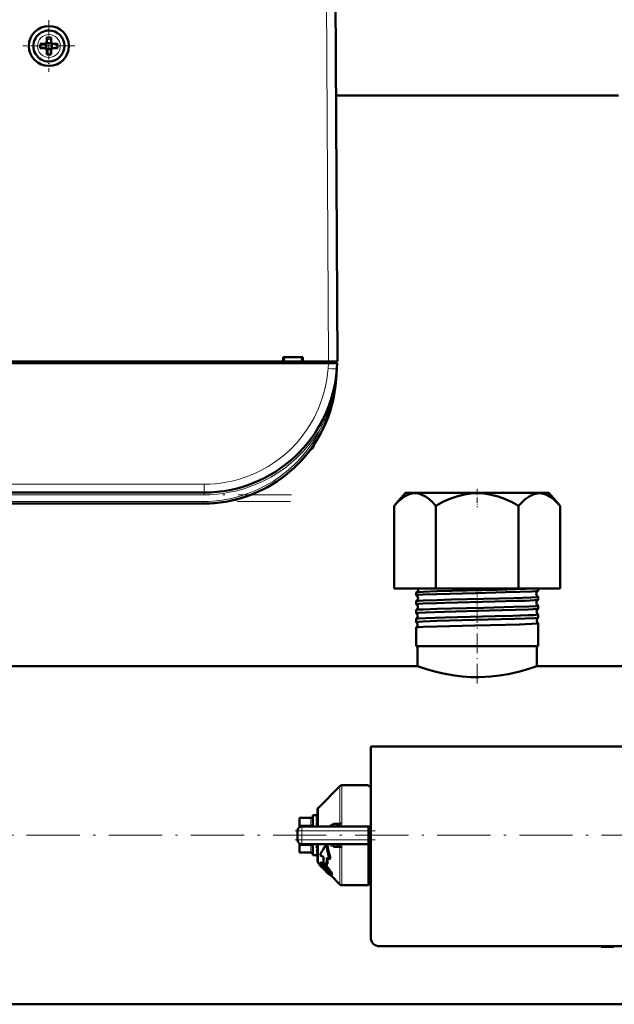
# Model space of a CAD drawing. Extents: x -1358 to 1757, y -1552 to 637.
# Tile 7 of 98: x 34 to 168, y -1548 to -1326. Entities that reach past the tile are written whole.
import ezdxf

# ---------------------------------------------------------------- set-up
doc = ezdxf.new("R2010")
doc.units = 0
doc.linetypes.add('DASHDOT', pattern=[18.5, 12, -3, 0.5, -3])

msp = doc.modelspace()

# ---------------------------------------------------------------- linework, layer by layer
at = {"color": 7, "lineweight": 18}
for p, q in [((102.86, -1320.75), (103.29, -1402.8)), ((40.27, -1329.22), (40.3, -1329.22)), ((37.72, -1331.82), (37.72, -1331.79)), ((42.87, -1331.77), (42.87, -1331.79)), ((40.32, -1334.37), (40.3, -1334.37)), ((103.3, -1402.8), (103.3, -1403.2)), ((103.18, -1404.39), (103.27, -1403.2)), ((105.17, -1404.51), (105.18, -1404.39)), ((104.95, -1406.89), (105, -1406.89)), ((101.44, -1417.23), (101.31, -1417.16)), ((101.75, -1417.39), (101.44, -1417.23)), ((99.94, -1421.59), (99.94, -1421.87)), ((75.25, -1430.44), (-121.67, -1430.44)), ((75.25, -1430.44), (75.25, -1432.3)), ((75.25, -1432.8), (-121.67, -1432.8)), ((75.25, -1432.8), (75.25, -1432.3)), ((75.08, -1434.3), (-121.5, -1434.3)), ((75.08, -1434.3), (75.08, -1434.8)), ((106.33, -1498.21), (106.33, -1506.83)), ((105.83, -1506.88), (105.83, -1498.42)), ((101, -1503.25), (101, -1507.46)), ((99.29, -1505.71), (96.79, -1505.71)), ((96.79, -1507.15), (99.29, -1507.15)), ((99.29, -1505.57), (99.29, -1505.71)), ((99.29, -1507.15), (99.29, -1505.71)), ((99.29, -1507.15), (99.29, -1507.46)), ((97.29, -1508.46), (96.29, -1508.46)), ((97.29, -1508.46), (97.29, -1507.46)), ((97.29, -1508.46), (97.29, -1510.46)), ((112.29, -1508.46), (97.29, -1508.46)), ((97.29, -1510.46), (96.29, -1510.46)), ((97.29, -1510.46), (112.29, -1510.46)), ((97.29, -1511.46), (97.29, -1510.46)), ((99.29, -1511.46), (99.29, -1511.77)), ((101, -1515.67), (101, -1511.46)), ((99.29, -1511.77), (96.79, -1511.77)), ((96.79, -1513.21), (99.29, -1513.21)), ((99.29, -1513.21), (99.29, -1511.77)), ((99.29, -1513.21), (99.29, -1513.35)), ((105.83, -1520.51), (105.83, -1512.05)), ((106.33, -1512.09), (106.33, -1520.71)), ((101.76, -1515.61), (101.6, -1515.76)), ((101.76, -1516.13), (101.67, -1516.22)), ((101.94, -1516.34), (101.8, -1516.49)), ((102.25, -1516.73), (102.11, -1516.87)), ((102.52, -1516.1), (102.36, -1516.26)), ((102.7, -1517.19), (102.55, -1517.34)), ((103.13, -1517.61), (102.98, -1517.76)), ((103.3, -1516.92), (103.14, -1517.07)), ((103.59, -1518.05), (103.48, -1518.16)), ((103.85, -1517.71), (103.7, -1517.86)), ((104.07, -1518.25), (103.92, -1518.4))]:
    msp.add_line(p, q, dxfattribs=at)
at = {"color": 7, "lineweight": 50}
for p, q in [((105.29, -1402.8), (104.86, -1320.75)), ((38.37, -1331.29), (39.3, -1331.29)), ((39.66, -1331.16), (39.65, -1331.15)), ((39.66, -1331.16), (39.66, -1332.43)), ((40.93, -1331.16), (39.66, -1331.16)), ((39.8, -1329.87), (39.8, -1330.79)), ((40.8, -1330.79), (40.8, -1329.87)), ((40.94, -1331.15), (40.93, -1331.16)), ((40.93, -1331.16), (40.93, -1332.43)), ((42.22, -1331.29), (41.3, -1331.29)), ((38.37, -1332.29), (39.3, -1332.29)), ((39.66, -1332.43), (39.65, -1332.44)), ((39.66, -1332.43), (40.93, -1332.43)), ((39.8, -1332.79), (39.8, -1333.72)), ((40.8, -1332.79), (40.8, -1333.72)), ((40.93, -1332.43), (40.94, -1332.44)), ((42.22, -1332.29), (41.3, -1332.29)), ((168.6, -1342.91), (104.98, -1342.91)), ((105.18, -1381.29), (105.18, -1380.75)), ((-15.51, -1402.8), (93.09, -1402.8)), ((93.09, -1402.8), (93.09, -1401.8)), ((93.09, -1401.8), (97.49, -1401.8)), ((93.09, -1402.8), (93.23, -1402.8)), ((93.14, -1402.8), (97.44, -1402.8)), ((93.29, -1401.8), (93.23, -1402.8)), ((97.29, -1401.8), (97.36, -1402.8)), ((97.36, -1402.8), (97.49, -1402.8)), ((97.49, -1401.8), (97.49, -1402.8)), ((97.49, -1402.8), (103.29, -1402.8)), ((104.99, -1403.2), (104.99, -1402.8)), ((103.27, -1403.2), (-149.69, -1403.2)), ((105.26, -1403.2), (103.27, -1403.2)), ((105.18, -1404.39), (105, -1406.89)), ((105.26, -1403.2), (105.18, -1404.39)), ((104.84, -1407.22), (104.85, -1407.22)), ((104.85, -1407.21), (104.85, -1407.21)), ((104.9, -1406.89), (104.91, -1406.83)), ((104.96, -1406.88), (104.91, -1407.26)), ((104.95, -1406.89), (104.91, -1407.25)), ((97.13, -1425.14), (97.33, -1424.91)), ((97.15, -1425.11), (97.13, -1425.14)), ((97.13, -1425.14), (97.14, -1425.13)), ((97.14, -1425.13), (97.13, -1425.14)), ((97.13, -1425.14), (97.13, -1425.14)), ((97.17, -1425.1), (97.16, -1425.1)), ((97.45, -1424.79), (97.3, -1424.95)), ((97.44, -1424.8), (97.3, -1424.95)), ((97.31, -1424.94), (97.37, -1424.87)), ((97.81, -1424.37), (97.79, -1424.4)), ((98.13, -1423.99), (97.83, -1424.35)), ((98.1, -1424.03), (97.83, -1424.36)), ((75.25, -1432.3), (-121.67, -1432.3)), ((120.66, -1432.41), (118.11, -1435.28)), ((150.94, -1432.41), (120.66, -1432.41)), ((152.92, -1432.41), (150.94, -1432.41)), ((152.92, -1432.41), (155.47, -1435.28)), ((75.08, -1434.8), (-121.5, -1434.8)), ((118.11, -1453.91), (118.11, -1435.28)), ((127.45, -1453.91), (127.45, -1435.28)), ((146.13, -1453.91), (146.13, -1435.28)), ((155.47, -1453.91), (155.47, -1435.28)), ((118.11, -1453.91), (127.45, -1453.91)), ((127.45, -1453.91), (146.13, -1453.91)), ((146.13, -1453.91), (155.47, -1453.91)), ((150.55, -1454.42), (150.55, -1453.91)), ((123.03, -1455.43), (123.03, -1454.8)), ((150.55, -1456.44), (150.55, -1455.79)), ((123.03, -1457.45), (123.03, -1456.78)), ((150.55, -1458.46), (150.55, -1457.77)), ((123.03, -1459.47), (123.03, -1458.76)), ((150.55, -1460.48), (150.55, -1459.75)), ((123.03, -1461.49), (123.03, -1460.74)), ((123.03, -1466.91), (123.03, -1462.72)), ((150.55, -1466.91), (150.55, -1461.73)), ((123.61, -1466.91), (123.03, -1466.91)), ((123.34, -1471.41), (123.34, -1466.91)), ((150.55, -1466.91), (123.61, -1466.91)), ((150.24, -1471.41), (150.24, -1466.91)), ((123.34, -1471.41), (0.94, -1471.41)), ((272.64, -1471.41), (150.24, -1471.41)), ((196.79, -1489.46), (112.79, -1489.46)), ((112.79, -1489.46), (112.79, -1532.46)), ((106.33, -1498.21), (112.29, -1498.21)), ((112.29, -1498.39), (112.29, -1498.21)), ((101, -1503.25), (105.83, -1498.42)), ((112.79, -1498.39), (112.29, -1498.39)), ((100.79, -1507.46), (100.79, -1503.75)), ((96.79, -1505.57), (96.79, -1505.71)), ((99.29, -1505.57), (96.79, -1505.57)), ((96.79, -1507.15), (96.79, -1505.71)), ((96.79, -1507.15), (96.79, -1507.59)), ((99.79, -1504.96), (99.79, -1507.46)), ((100.62, -1504.96), (99.79, -1504.96)), ((100.61, -1504.96), (100.62, -1504.96)), ((100.79, -1504.96), (100.61, -1504.96)), ((100.79, -1505.11), (100.61, -1505.11)), ((100.79, -1505.53), (100.61, -1505.53)), ((100.79, -1506.2), (100.61, -1506.2)), ((100.79, -1507.07), (100.61, -1507.07)), ((100.79, -1506.61), (100.77, -1507.07)), ((100.79, -1505.93), (100.78, -1506.2)), ((100.79, -1506.01), (100.78, -1506.2)), ((100.78, -1506.05), (100.79, -1506.07)), ((100.78, -1506.85), (100.79, -1506.92)), ((104.43, -1506.89), (105.83, -1506.88)), ((96.29, -1510.46), (96.29, -1508.46)), ((96.44, -1507.94), (96.45, -1507.91)), ((97.29, -1507.46), (112.29, -1507.46)), ((100.74, -1507.46), (100.79, -1507.19)), ((100.79, -1507.39), (100.79, -1507.46)), ((104.63, -1507.46), (104.61, -1507.46)), ((112.29, -1507.46), (112.29, -1508.46)), ((112.29, -1507.46), (112.79, -1507.46)), ((112.29, -1508.46), (112.29, -1510.46)), ((96.44, -1510.99), (96.45, -1511)), ((96.79, -1511.4), (96.79, -1511.33)), ((96.79, -1511.77), (96.79, -1511.4)), ((97.29, -1511.46), (112.29, -1511.46)), ((99.79, -1511.46), (99.79, -1511.71)), ((100.75, -1511.71), (100.79, -1511.52)), ((100.79, -1515.18), (100.79, -1511.46)), ((103.1, -1511.7), (102.86, -1511.46)), ((104.63, -1511.46), (104.61, -1511.46)), ((112.29, -1510.46), (112.29, -1511.46)), ((112.29, -1520.71), (112.29, -1511.46)), ((96.79, -1513.21), (96.79, -1511.77)), ((96.79, -1513.21), (96.79, -1513.35)), ((99.29, -1513.35), (96.79, -1513.35)), ((99.79, -1511.71), (99.79, -1513.96)), ((100.79, -1512.35), (100.61, -1512.35)), ((100.79, -1513.12), (100.61, -1513.12)), ((100.79, -1513.66), (100.61, -1513.66)), ((100.79, -1512.07), (100.76, -1511.68)), ((100.79, -1511.94), (100.77, -1511.62)), ((100.79, -1512.64), (100.78, -1512.48)), ((100.79, -1512.74), (100.78, -1512.51)), ((105.83, -1512.05), (104.43, -1512.03)), ((105.83, -1512.05), (105.83, -1512.01)), ((100.72, -1513.96), (99.79, -1513.96)), ((100.79, -1513.93), (100.61, -1513.93)), ((101.39, -1516.06), (101, -1515.67)), ((101.53, -1515.63), (101.38, -1515.78)), ((102.2, -1514.29), (101.4, -1513.98)), ((102.91, -1516.08), (102.2, -1515.56)), ((103.07, -1515.91), (102.91, -1516.08)), ((102.93, -1514.57), (103.57, -1514.81)), ((103.76, -1514.62), (103.57, -1514.81)), ((101.69, -1516.51), (101.66, -1516.53)), ((101.68, -1516.51), (101.66, -1516.53)), ((101.8, -1516.49), (101.67, -1516.22)), ((102.57, -1517.36), (102.55, -1517.34)), ((102.7, -1517.19), (102.72, -1517.21)), ((103.48, -1518.16), (102.98, -1517.76)), ((103.13, -1517.61), (103.55, -1517.97)), ((112.29, -1517.98), (112.29, -1518.21)), ((112.76, -1517.98), (112.29, -1517.98)), ((105.83, -1520.51), (103.87, -1518.54)), ((104.06, -1518.38), (103.91, -1518.53)), ((106.33, -1520.71), (112.29, -1520.71)), ((112.79, -1520.53), (112.29, -1520.53)), ((114.79, -1534.46), (194.79, -1534.46)), ((164.72, -1534.46), (164.72, -1534.56)), ((166.22, -1534.56), (164.72, -1534.56)), ((166.22, -1534.46), (166.22, -1534.56)), ((166.22, -1534.56), (167.58, -1534.56)), ((167.58, -1534.46), (167.58, -1534.56)), ((416.79, -1547.51), (-143.21, -1547.51))]:
    msp.add_line(p, q, dxfattribs=at)
at = {"color": 7, "linetype": 'DASHDOT', "lineweight": 18, "ltscale": 0.292499}
msp.add_line((40.3, -1325.94), (40.3, -1337.64), dxfattribs=at)
at = {"color": 7, "linetype": 'DASHDOT', "lineweight": 18, "ltscale": 0.2925}
msp.add_line((46.15, -1331.79), (34.45, -1331.79), dxfattribs=at)
at = {"color": 7, "linetype": 'DASHDOT', "lineweight": 18, "ltscale": 0.012015}
msp.add_line((103.3, -1402.76), (103.3, -1403.24), dxfattribs=at)
at = {"color": 7, "linetype": 'DASHDOT', "lineweight": 18, "ltscale": 0.103619}
msp.add_line((136.79, -1431.48), (136.79, -1435.62), dxfattribs=at)
at = {"color": 7, "linetype": 'DASHDOT', "lineweight": 18}
for p, q in [((94.95, -1432.8), (-141.36, -1432.8)), ((94.74, -1434.3), (-141.15, -1434.3)), ((472.79, -1509.46), (-199.21, -1509.46))]:
    msp.add_line(p, q, dxfattribs=at)
at = {"color": 7, "linetype": 'DASHDOT', "lineweight": 18, "ltscale": 0.042801}
msp.add_line((136.79, -1455.48), (136.79, -1453.77), dxfattribs=at)
at = {"color": 7, "linetype": 'DASHDOT', "lineweight": 18, "ltscale": 0.047443}
msp.add_line((136.79, -1457.51), (136.79, -1455.62), dxfattribs=at)
at = {"color": 7, "linetype": 'DASHDOT', "lineweight": 18, "ltscale": 0.048502}
msp.add_line((136.79, -1459.54), (136.79, -1457.6), dxfattribs=at)
at = {"color": 7, "linetype": 'DASHDOT', "lineweight": 18, "ltscale": 0.049722}
msp.add_line((136.79, -1461.56), (136.79, -1459.58), dxfattribs=at)
at = {"color": 7, "linetype": 'DASHDOT', "lineweight": 18, "ltscale": 0.37103}
msp.add_line((136.79, -1475.33), (136.79, -1460.48), dxfattribs=at)
at = {"color": 7, "linetype": 'DASHDOT', "lineweight": 18, "ltscale": 0.45}
msp.add_line((95.79, -1508.46), (113.79, -1508.46), dxfattribs=at)
at = {"color": 7, "linetype": 'DASHDOT', "lineweight": 18, "ltscale": 0.060016}
msp.add_line((97.29, -1508.26), (97.29, -1510.66), dxfattribs=at)
at = {"color": 7, "linetype": 'DASHDOT', "lineweight": 18, "ltscale": 0.450015}
msp.add_line((113.79, -1510.46), (95.79, -1510.46), dxfattribs=at)
at = {"color": 7, "lineweight": 18}
for points in [[(75.25, -1430.44), (76.49, -1430.41), (77.76, -1430.33), (78.99, -1430.19), (80.26, -1429.99), (81.87, -1429.64), (83.5, -1429.19), (85.15, -1428.63), (86.68, -1428), (88.21, -1427.26), (89.71, -1426.42), (90.8, -1425.73), (91.86, -1424.98), (93.36, -1423.8), (94.78, -1422.51), (96.13, -1421.09), (97.37, -1419.6), (98.5, -1418.04), (99.5, -1416.43), (100.03, -1415.48), (100.51, -1414.51), (100.96, -1413.53), (101.36, -1412.55), (102.04, -1410.59), (102.54, -1408.71), (102.9, -1406.87), (103.07, -1405.62), (103.18, -1404.39)], [(104.91, -1407.25), (104.63, -1409.02), (104.26, -1410.76), (103.78, -1412.48), (103.07, -1414.49), (102.45, -1415.96), (101.76, -1417.39)], [(103.46, -1507.46), (103.72, -1507.19), (104.02, -1506.99), (104.22, -1506.92), (104.43, -1506.89)], [(106.1, -1507.46), (106.24, -1507.23), (106.32, -1506.96), (106.33, -1506.83)], [(104.43, -1512.03), (104.17, -1511.99), (103.92, -1511.88), (103.67, -1511.7), (103.46, -1511.46)], [(105.83, -1512.01), (105.81, -1511.9), (105.7, -1511.76)]]:
    msp.add_lwpolyline(points, dxfattribs=at)
at = {"color": 7, "lineweight": 50}
for points in [[(118.11, -1435.28), (118.99, -1434.36), (119.81, -1433.65), (120.59, -1433.12), (121.33, -1432.76), (122.09, -1432.54), (122.84, -1432.47), (123.58, -1432.56), (124.35, -1432.81), (125.13, -1433.22), (125.86, -1433.74), (126.63, -1434.42), (127.45, -1435.28)], [(127.45, -1435.28), (129.21, -1434.36), (130.86, -1433.65), (132.41, -1433.12), (133.9, -1432.76), (135.41, -1432.54), (136.91, -1432.47), (138.4, -1432.56), (139.93, -1432.81), (141.5, -1433.22), (142.95, -1433.74), (144.49, -1434.42), (146.13, -1435.28)], [(150.99, -1432.47), (150.46, -1432.49), (149.91, -1432.58), (149.37, -1432.75), (148.95, -1432.94), (148.52, -1433.18), (147.63, -1433.82), (146.67, -1434.7), (146.13, -1435.28)], [(150.99, -1432.47), (151.71, -1432.58), (152.45, -1432.84), (153.2, -1433.25), (154, -1433.83), (154.84, -1434.6), (155.47, -1435.28)], [(123.61, -1454.71), (124.61, -1454.64), (127.71, -1454.53), (134.48, -1454.35), (141.33, -1454.19), (147.7, -1454.01), (149.78, -1453.91)], [(123.03, -1455.43), (123.03, -1455.43), (123.04, -1455.42), (123.05, -1455.41), (123.1, -1455.4), (123.61, -1455.34)], [(123.05, -1454.78), (123.15, -1454.76), (123.61, -1454.71)], [(123.61, -1455.34), (124.6, -1455.28), (127.71, -1455.16), (136.39, -1454.94), (143.23, -1454.77), (146.38, -1454.68), (149.16, -1454.57), (150.05, -1454.51), (150.44, -1454.46), (150.53, -1454.44)], [(123.61, -1456.69), (124.61, -1456.63), (127.72, -1456.51), (130.95, -1456.42), (138.22, -1456.25), (145.09, -1456.08), (148.92, -1455.95), (150.08, -1455.87), (150.5, -1455.82), (150.53, -1455.81), (150.54, -1455.8), (150.55, -1455.79), (150.55, -1455.79)], [(123.03, -1457.45), (123.03, -1457.45), (123.04, -1457.44), (123.05, -1457.43), (123.09, -1457.42), (123.61, -1457.36)], [(123.05, -1456.77), (123.15, -1456.74), (123.61, -1456.69)], [(123.61, -1457.36), (124.6, -1457.29), (127.71, -1457.18), (129.53, -1457.12), (140.83, -1456.85), (145.63, -1456.72), (147.64, -1456.65), (149.7, -1456.55), (150.45, -1456.48), (150.54, -1456.45)], [(123.61, -1458.67), (124.6, -1458.61), (127.71, -1458.5), (134.38, -1458.32), (138.28, -1458.23), (145.07, -1458.06), (148.49, -1457.95), (150.07, -1457.86), (150.47, -1457.81), (150.53, -1457.79), (150.55, -1457.78), (150.55, -1457.78), (150.55, -1457.77)], [(123.03, -1459.47), (123.03, -1459.47), (123.04, -1459.46), (123.05, -1459.45), (123.1, -1459.44), (123.61, -1459.38)], [(123.04, -1458.75), (123.06, -1458.74), (123.14, -1458.72), (123.61, -1458.67)], [(123.61, -1459.38), (125.14, -1459.29), (129.46, -1459.14), (139.53, -1458.9), (145.44, -1458.75), (148.36, -1458.64), (149.44, -1458.59), (150.37, -1458.51), (150.51, -1458.48), (150.54, -1458.47)], [(123.61, -1460.65), (125.14, -1460.57), (129.47, -1460.43), (140.86, -1460.15), (144.8, -1460.05), (148.29, -1459.94), (149.53, -1459.88), (150.43, -1459.79), (150.51, -1459.78), (150.54, -1459.77), (150.55, -1459.76), (150.55, -1459.76), (150.55, -1459.75)], [(123.61, -1461.4), (124.61, -1461.34), (127.72, -1461.22), (136.22, -1461), (145.21, -1460.77), (147.57, -1460.7), (149.7, -1460.59), (150.41, -1460.53), (150.52, -1460.5), (150.54, -1460.49)], [(123.03, -1461.49), (123.03, -1461.49), (123.04, -1461.48), (123.05, -1461.48), (123.1, -1461.46), (123.61, -1461.4)], [(123.04, -1460.73), (123.06, -1460.72), (123.13, -1460.7), (123.61, -1460.65)], [(123.04, -1462.71), (123.06, -1462.7), (123.13, -1462.68), (123.61, -1462.63)], [(123.61, -1462.63), (124.61, -1462.57), (127.72, -1462.45), (136.23, -1462.24), (143.24, -1462.07), (146.31, -1461.99), (149.05, -1461.88), (150.07, -1461.82), (150.38, -1461.78), (150.53, -1461.75), (150.54, -1461.74), (150.55, -1461.74), (150.55, -1461.73), (150.55, -1461.73)], [(150.24, -1471.41), (148.44, -1472.01), (146.38, -1472.6), (145.15, -1472.9), (143.8, -1473.18), (142.37, -1473.43), (141.13, -1473.6), (139.85, -1473.74), (138.56, -1473.82), (137.26, -1473.86), (135.37, -1473.84), (133.51, -1473.72), (131.7, -1473.51), (130.39, -1473.3), (129.14, -1473.05), (127.55, -1472.69), (126.13, -1472.31), (124.94, -1471.95), (123.34, -1471.41)], [(104.43, -1506.89), (104.39, -1507.07), (104.31, -1507.23), (104.2, -1507.35), (104.07, -1507.44), (103.94, -1507.46)], [(105.83, -1506.88), (105.83, -1506.93), (105.8, -1507.04), (105.72, -1507.15), (105.61, -1507.23), (105.34, -1507.36), (105.11, -1507.42), (104.63, -1507.46)], [(102.85, -1511.46), (102.97, -1512.61), (103.22, -1513.72), (103.57, -1514.81)], [(104.43, -1512.03), (104.39, -1511.86), (104.31, -1511.69), (104.2, -1511.57), (104.07, -1511.49), (103.94, -1511.46)], [(103.1, -1511.7), (103.23, -1512.7), (103.45, -1513.67), (103.76, -1514.62)], [(101.02, -1515.7), (101.11, -1515.88), (101.3, -1516.12), (101.66, -1516.53)], [(101.35, -1515.93), (101.35, -1515.82), (101.38, -1515.78)], [(101.85, -1516.7), (101.55, -1516.34), (101.38, -1516.04), (101.35, -1515.93)], [(101.38, -1515.78), (101.42, -1515.76), (101.54, -1515.75), (101.6, -1515.76)], [(101.53, -1515.63), (101.58, -1515.6), (101.63, -1515.59), (101.76, -1515.61)], [(101.6, -1515.76), (101.95, -1515.93), (102.36, -1516.26)], [(101.76, -1515.61), (102.02, -1515.72), (102.34, -1515.95), (102.52, -1516.1)], [(101.68, -1516.15), (101.71, -1516.13), (101.74, -1516.13), (101.83, -1516.15)], [(101.83, -1516.15), (101.96, -1516.22), (102.2, -1516.38), (102.35, -1516.51)], [(103.1, -1517.96), (102.45, -1517.33), (101.85, -1516.7)], [(103.6, -1518.18), (103.59, -1518.19), (103.57, -1518.19), (103.55, -1518.19), (103.48, -1518.16)], [(103.7, -1517.86), (103.84, -1518.14), (103.92, -1518.4)], [(103.85, -1517.71), (104.02, -1518.08), (104.07, -1518.25)], [(103.86, -1518.54), (103.79, -1518.52), (103.58, -1518.39)], [(103.92, -1518.4), (103.93, -1518.47), (103.93, -1518.5), (103.91, -1518.53)], [(104.07, -1518.25), (104.08, -1518.33), (104.06, -1518.37), (104.06, -1518.38)]]:
    msp.add_lwpolyline(points, dxfattribs=at)
msp.add_circle((40.3, -1331.79), 4.5, dxfattribs=at)
for centre, radius, start, end in [((40.3, -1331.79), 3.5, 90.5294, 270.5294), ((40.3, -1331.79), 3.5, 270.5294, 90.5294), ((55.47, -1331.79), 17.1, 178.3267, 180.0022), ((55.5, -1331.79), 17.14, 179.9996, 181.6715), ((39.3, -1330.79), 0.5, 270, 360), ((40.29, -1346.97), 17.1, 89.9978, 91.6733), ((40.3, -1346.97), 17.1, 88.3267, 90.0022), ((41.3, -1330.79), 0.5, 180, 270), ((25.12, -1331.79), 17.1, 359.9978, 1.6733), ((25.09, -1331.79), 17.14, 358.3285, 0.0004), ((39.3, -1332.79), 0.5, 0, 90), ((40.3, -1316.59), 17.13, 268.3286, 271.6729), ((41.3, -1332.79), 0.5, 90, 180), ((103.18, -1381.8), 2, 0.3, 0.8423), ((75.25, -1402.3), 30, 270, 356), ((75.08, -1404.8), 30, 270, 356), ((104.98, -1406.79), 0.0872, 210.963, 254.4077), ((75.08, -1404.8), 30, 270, 346.5066), ((75.25, -1402.3), 30, 336.0228, 341.4432), ((75.08, -1404.8), 30, 326.3789, 338.6162), ((75.38, -1402.36), 29.86, 330.2994, 333.6542), ((75.08, -1404.8), 30, 320.0609, 323.3274), ((98.69, -1421.5), 1.3, 290.0791, 343.3985), ((98.69, -1421.5), 1.3, 290.0783, 343.3985), ((91.31, -1419.3), 9, 343.3984, 346.4437), ((91.31, -1419.3), 9, 343.3984, 346.444), ((75.08, -1404.8), 30, 317.7896, 319.4459), ((75.36, -1405.04), 29.63, 318.847, 319.971), ((75.47, -1405.13), 29.49, 318.9322, 320.0996), ((122.75, -1454.11), 0.742, 1.3913, 15.2829), ((123.06, -1454.81), 0.0278, 99.8888, 157.2501), ((123.05, -1455.42), 0.023, 198.497, 256.0469), ((122.76, -1454.11), 0.734, 293.8071, 1.6502), ((122.72, -1456.1), 0.735, 1.1927, 63.5307), ((122.72, -1456.11), 0.735, 296.4553, 1.5963), ((150.84, -1455.1), 0.734, 115.1355, 178.7909), ((150.84, -1455.11), 0.735, 178.3444, 244.8899), ((150.53, -1454.41), 0.0255, 281.9756, 339.4578), ((150.53, -1455.8), 0.0249, 20.7025, 78.1587), ((123.05, -1456.79), 0.0224, 103.8407, 161.4677), ((123.05, -1457.44), 0.0193, 194.9216, 251.8641), ((122.68, -1458.1), 0.736, 1.2379, 60.72), ((122.68, -1458.11), 0.736, 299.2564, 1.5602), ((150.88, -1457.1), 0.735, 117.8637, 178.7498), ((150.88, -1457.11), 0.736, 178.3982, 242.1575), ((150.53, -1456.43), 0.021, 285.9649, 343.3265), ((150.53, -1457.78), 0.0204, 16.7452, 74.117), ((123.05, -1458.77), 0.0186, 108.0163, 164.9751), ((123.05, -1459.47), 0.0165, 191.922, 247.5699), ((122.65, -1460.1), 0.737, 1.2852, 57.7422), ((122.65, -1460.11), 0.738, 302.2299, 1.5282), ((150.92, -1459.1), 0.737, 120.753, 178.7158), ((150.92, -1459.11), 0.737, 178.4427, 239.2628), ((150.95, -1461.1), 0.738, 123.782, 178.6861), ((150.53, -1458.45), 0.0178, 290.2333, 346.6242), ((150.53, -1459.76), 0.0171, 13.4089, 69.8655), ((150.54, -1460.48), 0.0155, 294.6871, 349.4179), ((123.05, -1460.75), 0.0159, 112.3224, 168.044), ((123.05, -1461.49), 0.0146, 189.5149, 243.0417), ((123.05, -1462.72), 0.0139, 116.7621, 170.5487), ((122.61, -1462.11), 0.738, 1.3095, 54.6448), ((122.61, -1462.11), 0.738, 305.3337, 1.4982), ((150.95, -1461.11), 0.738, 178.4747, 236.2295), ((150.54, -1461.73), 0.0149, 10.7315, 65.4101), ((106.33, -1498.91), 0.7, 90, 135.0001), ((101.49, -1503.75), 0.7, 134.9999, 180), ((99.29, -1505.07), 0.5, 270, 0), ((108.35, -1508.12), 7.97, 161.514, 166.0431), ((121.41, -1511.34), 21.23, 166.2469, 168.4153), ((102.63, -1506.21), 2.12, 149.937, 161.4377), ((97.29, -1508.46), 1, 90, 180), ((97.3, -1508.46), 1.01, 166.244, 179.8165), ((97.29, -1510.46), 1, 180, 270), ((104.6, -1514.49), 3.03, 82.3564, 89.3919), ((104.76, -1513.37), 1.9, 70.7218, 82.4764), ((105.08, -1512.52), 0.984, 50.4733, 72.0027), ((99.29, -1513.85), 0.5, 360, 90), ((74.19, -1506.33), 27.1, 347.1687, 348.5557), ((89.75, -1509.9), 11.33, 343.5128, 347.0112), ((97.45, -1512.19), 3.49, 335.1832, 343.3292), ((100.72, -1513.81), 0.155, 270.6792, 298.2527), ((101.49, -1515.18), 0.7, 180, 225), ((128.37, -1514.87), 26.18, 178.7392, 181.523), ((130.99, -1515.58), 28.08, 177.9317, 181.0127), ((130.9, -1515.74), 27.82, 177.7164, 180.3616), ((101.75, -1516.2), 0.0844, 142.2281, 195.7671), ((105.19, -1514.05), 4.18, 215.657, 222.4501), ((102.74, -1515.77), 0.981, 203.2204, 215.8096), ((105.31, -1513.94), 4.13, 215.4797, 222.3545), ((110.39, -1509.44), 11.13, 221.9286, 225.2511), ((110.47, -1509.36), 11.04, 221.8785, 225.2264), ((97.98, -1521.35), 6.52, 42.4528, 47.9041), ((97.43, -1521.75), 7.39, 39.3275, 48.0594), ((97.7, -1521.47), 7.21, 39.1321, 48.0819), ((113.77, -1506.16), 15.84, 224.9939, 227.0554), ((113.72, -1506.21), 15.56, 224.9836, 227.0806), ((97.37, -1522.02), 7.42, 39.484, 43.089), ((98.78, -1520.87), 5.6, 35.2108, 39.5692), ((107.98, -1512.9), 7.03, 226.012, 231.2417), ((98.93, -1520.61), 5.5, 29.9208, 40.0187), ((99.13, -1520.39), 5.42, 29.6206, 39.8675), ((101.16, -1519.21), 2.7, 28.5022, 35.6368), ((102.89, -1518.29), 0.739, 13.9092, 29.7326), ((103.53, -1518.14), 0.0808, 328.1442, 19.7741), ((111.79, -1518.21), 1, 1.0945, 60.0009), ((103.87, -1518.48), 0.0613, 264.0848, 312.0786), ((106.33, -1520.01), 0.7, 224.9999, 270), ((114.79, -1532.46), 2, 179.9994, 269.9994)]:
    msp.add_arc(centre, radius, start, end, dxfattribs=at)
at = {"color": 7, "lineweight": 18}
for centre, radius, start, end in [((40.3, -1331.79), 2.57, 90.5294, 180), ((40.3, -1331.79), 2.57, 0.5294, 90), ((40.3, -1331.79), 2.57, 180.5294, 270), ((40.3, -1331.79), 2.57, 270.5294, 360), ((44.44, -1400.14), 60.89, 353.6418, 356.0008), ((75.08, -1404.8), 29.5, 270, 334.723), ((75.26, -1402.31), 30.49, 312.9537, 330.3448), ((75.26, -1402.31), 30.49, 269.9925, 312.9526), ((105.26, -1512.13), 1.07, 20.5241, 38.5885), ((105.35, -1512.09), 0.975, 359.9298, 20.3824), ((113.62, -1521.8), 5.04, 99.4185, 105.2335)]:
    msp.add_arc(centre, radius, start, end, dxfattribs=at)
at = {"color": 7, "lineweight": 50}
for centre, major_axis, ratio, start_param, end_param in [((103.29, -1402.81), (2, 0.01), 0.005236, 0, 1.570769), ((105.34, -1407.3), (0.494, -0.081), 0.135092, 3.138656, 3.687944), ((105.37, -1407.29), (0.524, -0.085), 0.13753, 3.147561, 3.660275), ((105.4, -1406.92), (0.494, -0.076), 0.164348, 3.1416, 3.606569), ((100.7, -1508.27), (-0.12, -3.31), 0.202133, 3.189895, 3.45), ((106.33, -1506.99), (0.7, 0), 0.234012, 1.570796, 2.356196), ((249.36, -1381.22), (148.2, 134.83), 0.055003, 2.933543, 3.01653), ((100.7, -1510.63), (-0.19, -3.33), 0.196372, 0.14867, 0.408775), ((106.33, -1511.93), (-0.7, 0), 0.234017, 0.785397, 1.570796)]:
    msp.add_ellipse(centre, major_axis=major_axis, ratio=ratio, start_param=start_param, end_param=end_param, dxfattribs=at)
at = {"color": 7, "lineweight": 18}
for centre, major_axis, ratio, start_param, end_param in [((103.18, -1404.25), (2, -0.14), 0.069587, 4.717255, 6.283185), ((99.29, -1505.28), (0.5, 0), 0.866025, 4.712389, 6.283185), ((99.29, -1506.72), (0.5, 0), 0.866025, 4.712389, 6.283185), ((99.29, -1512.2), (0.5, 0), 0.866025, 0, 1.570796), ((99.29, -1513.65), (0.5, 0), 0.866025, 0, 1.570796), ((111.79, -1518.15), (1, 0), 0.993448, 0.019286, 1.047213)]:
    msp.add_ellipse(centre, major_axis=major_axis, ratio=ratio, start_param=start_param, end_param=end_param, dxfattribs=at)

doc.saveas('drawing.dxf')
